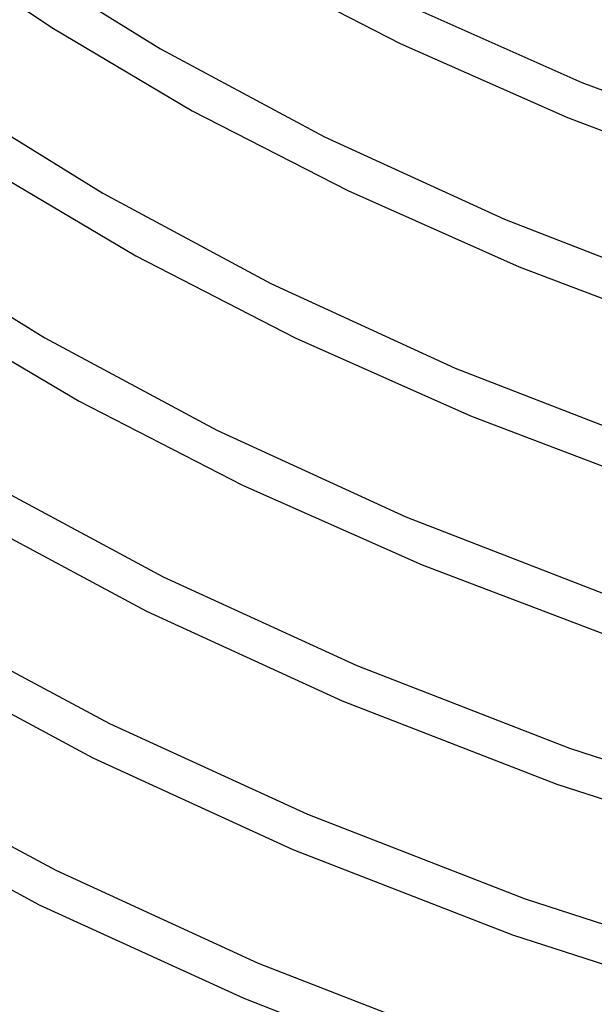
# Model space of a CAD drawing. Header units: millimetres. Extents: x -417 to 417, y -210 to 365.
# Tile 9 of 100: x -258 to -198, y -102 to 2. Entities that reach past the tile are written whole.
import ezdxf

# ---------------------------------------------------------------- set-up
doc = ezdxf.new("R2010")
doc.units = ezdxf.units.MM
doc.layers.add('THICK', color=7, linetype='Continuous')

msp = doc.modelspace()

# ---------------------------------------------------------------- linework, layer by layer
at = {"layer": 'THICK'}
for p, q in [((-234.43, 7.26), (-218.51, -0.92)), ((-264.05, 6.73), (-254.94, 0.65)), ((-256.63, 6.52), (-243.68, -1.48)), ((-216.78, 2.69), (-199.43, -5.01)), ((-254.94, 0.65), (-240.36, -7.98)), ((-218.51, -0.92), (-200.95, -8.7)), ((-243.68, -1.48), (-226.48, -10.72)), ((-199.43, -5.01), (-180.52, -12.2)), ((-240.36, -7.98), (-224.03, -16.36)), ((-263.01, -8.45), (-249.75, -16.65)), ((-200.95, -8.7), (-181.85, -15.98)), ((-226.48, -10.72), (-207.57, -19.37)), ((-261.23, -14.38), (-246.29, -23.22)), ((-224.03, -16.36), (-206.03, -24.35)), ((-249.75, -16.65), (-232.12, -26.12)), ((-207.57, -19.37), (-186.79, -27.44)), ((-269.4, -23.42), (-255.82, -31.81)), ((-246.29, -23.22), (-229.56, -31.81)), ((-206.03, -24.35), (-186.45, -31.81)), ((-232.12, -26.12), (-212.74, -34.99)), ((-267.52, -29.41), (-252.22, -38.47)), ((-255.82, -31.81), (-237.76, -41.51)), ((-229.56, -31.81), (-211.12, -40)), ((-212.74, -34.99), (-191.44, -43.26)), ((-252.22, -38.47), (-235.09, -47.26)), ((-211.12, -40), (-191.05, -47.64)), ((-237.76, -41.51), (-217.91, -50.6)), ((-261.89, -46.98), (-243.4, -56.91)), ((-235.09, -47.26), (-216.2, -55.64)), ((-263.87, -50.45), (-245.15, -60.5)), ((-217.91, -50.6), (-196.09, -59.07)), ((-216.2, -55.64), (-195.65, -63.47)), ((-243.4, -56.91), (-223.08, -66.2)), ((-245.15, -60.5), (-224.61, -69.9)), ((-267.96, -62.14), (-249.04, -72.3)), ((-269.94, -65.61), (-250.79, -75.9)), ((-223.08, -66.2), (-200.75, -74.87)), ((-224.61, -69.9), (-202.06, -78.66)), ((-249.04, -72.3), (-228.26, -81.81)), ((-200.75, -74.87), (-174.69, -83.31)), ((-250.79, -75.9), (-229.78, -85.51)), ((-274.03, -77.3), (-254.69, -87.69)), ((-202.06, -78.66), (-175.66, -87.19)), ((-276.01, -80.78), (-256.42, -91.3)), ((-228.26, -81.81), (-205.41, -90.68)), ((-229.78, -85.51), (-206.71, -94.47)), ((-254.69, -87.69), (-233.44, -97.42)), ((-205.41, -90.68), (-178.73, -99.32)), ((-256.42, -91.3), (-234.95, -101.12)), ((-206.71, -94.47), (-179.71, -103.2)), ((-233.44, -97.42), (-210.08, -106.49)), ((-234.95, -101.12), (-211.36, -110.28))]:
    msp.add_line(p, q, dxfattribs=at)

doc.saveas('drawing.dxf')
